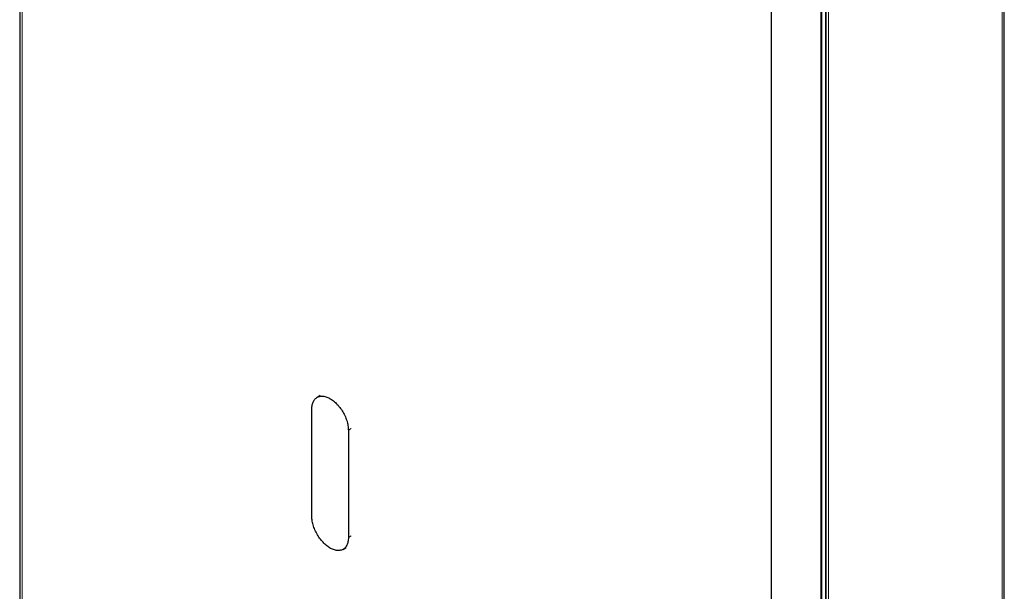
# Model space of a CAD drawing. Header units: millimetres. Extents: x 8 to 913, y 12 to 2661.
# Tile 6 of 39: x 664 to 881, y 230 to 357. Entities that reach past the tile are written whole.
import ezdxf

# ---------------------------------------------------------------- set-up
doc = ezdxf.new("R2010")
doc.units = ezdxf.units.MM

msp = doc.modelspace()

# ---------------------------------------------------------------- linework, layer by layer
at = {"color": 7, "linetype": 'Continuous', "lineweight": 30}
for p, q in [((829.79, 85.87), (829.79, 1039.84)), ((881.23, 175.86), (881.23, 980.78)), ((840.78, 177.11), (840.78, 954.72)), ((841.91, 175.79), (841.91, 955.33)), ((663.81, 932.7), (663.81, 160.83)), ((730.19, 273.59), (729.51, 273.19)), ((728.33, 246.9), (728.33, 270.58)), ((736.39, 265.93), (736.39, 242.25)), ((735.21, 239.64), (735.88, 240.02))]:
    msp.add_line(p, q, dxfattribs=at)
at = {"color": 8, "linetype": 'Continuous', "lineweight": 0}
for p, q in [((880.75, 175.83), (880.75, 980.41)), ((840.97, 176.88), (840.97, 954.83)), ((841.73, 176), (841.73, 955.23)), ((842.39, 175.76), (842.39, 955.59)), ((664.39, 160.38), (664.39, 932.48)), ((736.39, 265.93), (737, 266.28)), ((736.39, 242.25), (737, 242.6))]:
    msp.add_line(p, q, dxfattribs=at)
at = {"color": 7, "linetype": 'Continuous', "lineweight": 30, "flags": 128}
for points in [[(728.33, 270.58), (728.33, 270.83), (728.35, 271.06), (728.38, 271.29), (728.42, 271.51), (728.47, 271.73), (728.53, 271.93), (728.6, 272.12), (728.69, 272.3), (728.78, 272.47), (728.89, 272.62), (729, 272.77), (729.12, 272.9), (729.26, 273.02), (729.4, 273.12), (729.55, 273.21), (729.7, 273.29), (729.87, 273.35), (730.04, 273.4), (730.22, 273.44), (730.41, 273.46), (730.6, 273.46), (730.79, 273.45), (730.99, 273.42), (731.19, 273.38), (731.4, 273.33), (731.61, 273.26), (731.82, 273.18), (732.04, 273.08), (732.25, 272.97), (732.47, 272.85), (732.68, 272.71), (732.89, 272.56), (733.1, 272.4), (733.31, 272.23), (733.52, 272.04), (733.73, 271.85), (733.93, 271.64), (734.12, 271.43), (734.31, 271.2), (734.5, 270.97), (734.67, 270.73), (734.85, 270.48), (735.01, 270.23), (735.17, 269.97), (735.32, 269.7), (735.46, 269.44), (735.59, 269.17), (735.72, 268.89), (735.83, 268.62), (735.93, 268.34), (736.03, 268.06), (736.11, 267.79), (736.19, 267.51), (736.25, 267.24), (736.3, 266.97), (736.34, 266.7), (736.37, 266.44), (736.38, 266.18), (736.39, 265.93)], [(736.39, 242.25), (736.39, 242), (736.37, 241.77), (736.34, 241.54), (736.3, 241.32), (736.25, 241.11), (736.19, 240.91), (736.12, 240.71), (736.03, 240.53), (735.94, 240.37), (735.83, 240.21), (735.72, 240.06), (735.6, 239.93), (735.46, 239.81), (735.32, 239.71), (735.17, 239.62), (735.02, 239.54), (734.85, 239.48), (734.68, 239.43), (734.5, 239.4), (734.32, 239.38), (734.12, 239.37), (733.93, 239.38), (733.73, 239.41), (733.53, 239.45), (733.32, 239.5), (733.11, 239.57), (732.9, 239.65), (732.68, 239.75), (732.47, 239.86), (732.25, 239.98), (732.04, 240.12), (731.83, 240.27), (731.62, 240.43), (731.41, 240.61), (731.2, 240.79), (730.99, 240.99), (730.8, 241.19), (730.6, 241.41), (730.41, 241.63), (730.22, 241.86), (730.05, 242.1), (729.87, 242.35), (729.71, 242.6), (729.55, 242.86), (729.4, 243.13), (729.26, 243.4), (729.13, 243.67), (729, 243.94), (728.89, 244.22), (728.79, 244.49), (728.69, 244.77), (728.61, 245.05), (728.54, 245.32), (728.47, 245.59), (728.42, 245.86), (728.38, 246.13), (728.35, 246.39), (728.34, 246.65), (728.33, 246.9)]]:
    msp.add_lwpolyline(points, dxfattribs=at)

doc.saveas('drawing.dxf')
